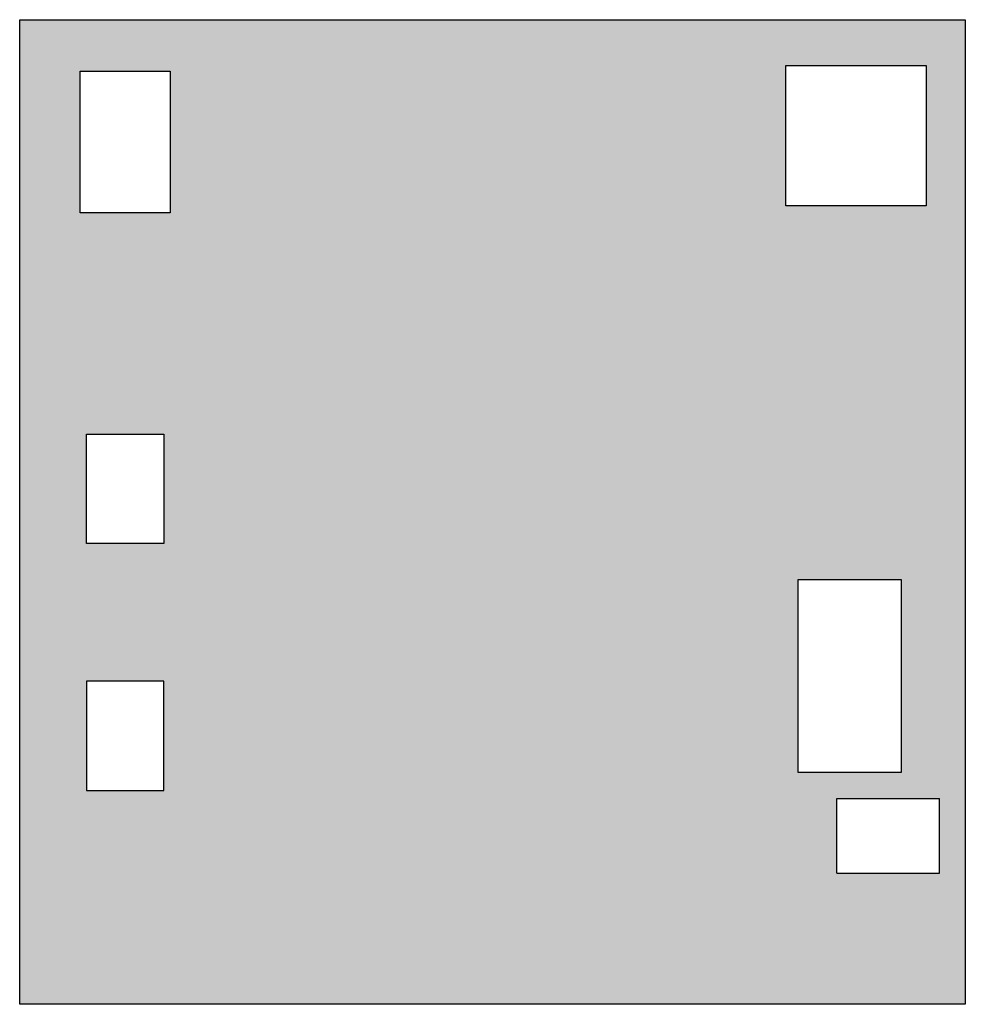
# Model space of a CAD drawing. Header units: millimetres. Extents: x -5898314 to 1055204, y -720802 to 1562611.
# Tile 1 of 256: x -176268 to -168918, y -677553 to -669903. Entities that reach past the tile are written whole.
import ezdxf

# ---------------------------------------------------------------- set-up
doc = ezdxf.new("R2010")
doc.units = ezdxf.units.MM
doc.layers.add('907Сл Осевые', color=1, linetype='Continuous', lineweight=0)
doc.layers.add('Перекрытие ж_бетон', color=1, linetype='Continuous', lineweight=30)
doc.layers.add('ФВ-2', color=7, linetype='Continuous')

msp = doc.modelspace()

# ---------------------------------------------------------------- hatches: boundary and pattern name
at = {"layer": 'ФВ-2', "true_color": 0x006272}
h = msp.add_hatch(dxfattribs=at)
h.set_pattern_fill('ANGLE', color=146)
h.set_pattern_definition([(0, (0, 0), (0, 6.985), [5.08, -1.905]), (90, (0, 0), (-6.985, 4e-16), [5.08, -1.905])])
h.paths.add_polyline_path([(-168918.18, -669903.17), (-176268.04, -669903.17), (-176268.04, -677553.17), (-168918.18, -677553.17)])
h.paths.add_polyline_path([(-170218.04, -674253.17), (-169418.04, -674253.17), (-169418.04, -675753.17), (-170218.04, -675753.17)], flags=16)
h.paths.add_polyline_path([(-175148.04, -673973.17), (-175748.04, -673973.17), (-175748.04, -673123.17), (-175148.04, -673123.17)], flags=16)
h.paths.add_polyline_path([(-170312.95, -671348.26), (-170312.95, -670258.26), (-169222.95, -670258.26), (-169222.95, -671348.26)], flags=16)
h.paths.add_polyline_path([(-175148.04, -675043.17), (-175148.04, -675893.17), (-175748.04, -675893.17), (-175748.04, -675043.17)], flags=16)
h.paths.add_polyline_path([(-169918.04, -675953.18), (-169118.04, -675953.18), (-169118.04, -676533.48), (-169918.04, -676533.48)], flags=16)
h.paths.add_polyline_path([(-175098.04, -671403.17), (-175798.04, -671403.17), (-175798.04, -670303.17), (-175098.04, -670303.17)], flags=16)

# ---------------------------------------------------------------- linework, layer by layer
at = {"layer": '907Сл Осевые'}
for points in [[(-170312.95, -670258.26), (-169222.95, -670258.26), (-169222.95, -671348.26), (-170312.95, -671348.26)], [(-175798.04, -670303.17), (-175098.04, -670303.17), (-175098.04, -671403.17), (-175798.04, -671403.17)], [(-175748.04, -673123.17), (-175148.04, -673123.17), (-175148.04, -673973.17), (-175748.04, -673973.17)], [(-170218.04, -674253.17), (-169418.04, -674253.17), (-169418.04, -675753.17), (-170218.04, -675753.17)], [(-175748.04, -675043.17), (-175148.04, -675043.17), (-175148.04, -675893.17), (-175748.04, -675893.17)], [(-169918.04, -675953.18), (-169118.04, -675953.18), (-169118.04, -676533.48), (-169918.04, -676533.48)]]:
    msp.add_lwpolyline(points, close=True, dxfattribs=at)
at = {"layer": 'Перекрытие ж_бетон', "color": 3}
for p, q in [((-169918.04, -675953.18), (-169118.04, -675953.18)), ((-169918.04, -676533.48), (-169918.04, -675953.18)), ((-169118.04, -676533.48), (-169118.04, -675953.18)), ((-169918.04, -676533.48), (-169118.04, -676533.48))]:
    msp.add_line(p, q, dxfattribs=at)
at = {"layer": 'Перекрытие ж_бетон', "color": 3, "elevation": 360}
msp.add_lwpolyline([(-176268.04, -669903.17), (-168918.18, -669903.17), (-168918.18, -677553.17), (-176268.04, -677553.17)], close=True, dxfattribs=at)
at = {"layer": 'Перекрытие ж_бетон', "color": 3}
for points in [[(-170312.95, -670258.26), (-169222.95, -670258.26), (-169222.95, -671348.26), (-170312.95, -671348.26), (-170312.95, -670258.26)], [(-175098.04, -671403.17), (-175798.04, -671403.17), (-175798.04, -670303.17), (-175098.04, -670303.17), (-175098.04, -671403.17)], [(-175748.04, -673123.17), (-175148.04, -673123.17), (-175148.04, -673973.17), (-175748.04, -673973.17), (-175748.04, -673123.17)], [(-169418.04, -675753.17), (-170218.04, -675753.17), (-170218.04, -674253.17), (-169418.04, -674253.17), (-169418.04, -675753.17)], [(-175148.04, -675043.17), (-175748.04, -675043.17), (-175748.04, -675893.17), (-175148.04, -675893.17), (-175148.04, -675043.17)]]:
    msp.add_lwpolyline(points, close=True, dxfattribs=at)

doc.saveas('drawing.dxf')
